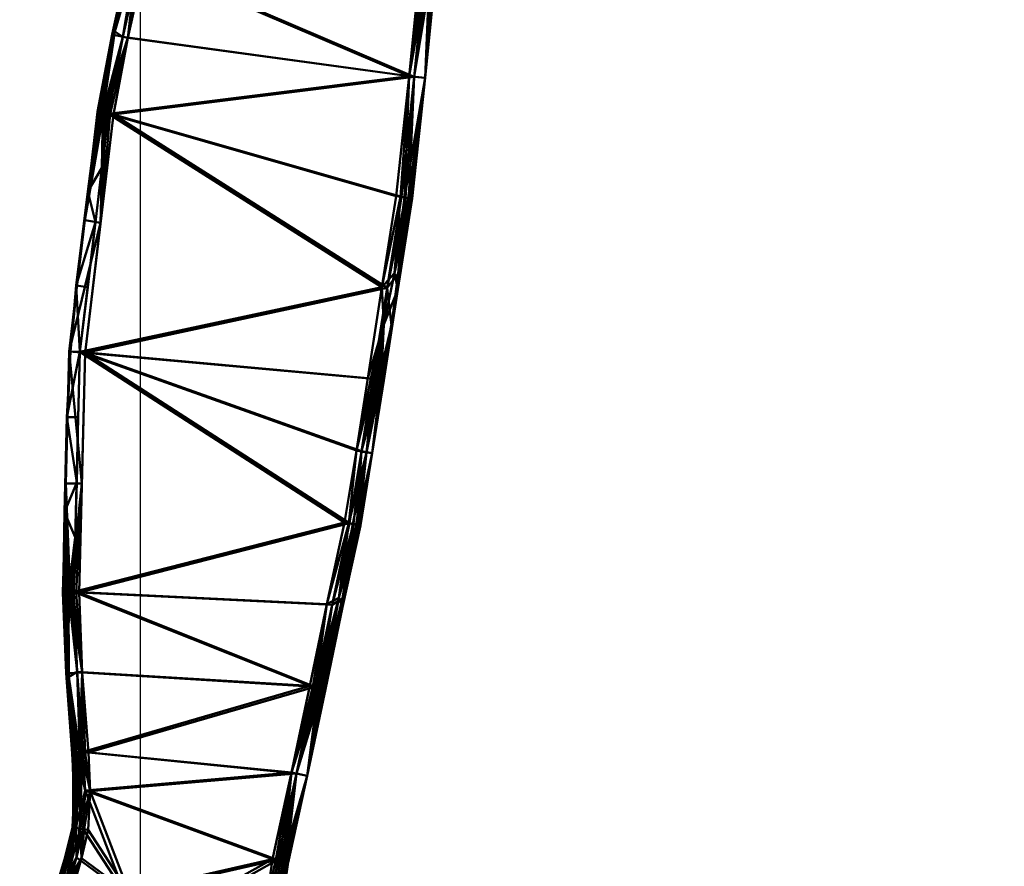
# Model space of a CAD drawing. Header units: millimetres. Extents: x -610 to 610, y -610 to 637.
# Tile 255 of 256: x -40 to 285, y 79 to 358. Entities that reach past the tile are written whole.
import ezdxf

# ---------------------------------------------------------------- set-up
doc = ezdxf.new("R2010")
doc.units = ezdxf.units.MM
doc.layers.add('E-LITE-EQPM', color=33, linetype='Continuous', lineweight=50)

# ---------------------------------------------------------------- blocks, each defined once
blk = doc.blocks.new('32100_33394_33395_33398_33399_33417_33418_JUSTFAN_motor - JUST FAN-458623-_3D_')
at = {"layer": 'E-LITE-EQPM'}
mesh = blk.add_polyface(dxfattribs=at)
corners = [(-23.84, 72.76, 621.12), (-5.33, 70.42, 624.72), (12.2, 64, 628.24), (27.9, 53.82, 631.52), (41.01, 40.36, 634.39), (40.92, 47.29, 634.18), (41.13, 54.21, 634.03), (41.58, 67.93, 633.74), (43.47, 81.54, 633.72), (49.74, 110.06, 634.13), (55.78, 138.63, 634.49), (61.46, 165.59, 634.83), (67.25, 192.53, 635.2), (71.22, 216.29, 635.3), (74.97, 240.09, 635.35), (79.59, 270.09, 635.41), (84.32, 300.07, 635.48), (88.59, 339.67, 635.2), (92.53, 379.3, 634.86), (103.91, 503.31, 633.61), (116.08, 627.24, 632.51), (92.55, 632.79, 627.87), (68.38, 633.31, 623.24), (34.79, 505.31, 620.36), (-0.28, 377.71, 617.19), (-5.88, 352.58, 616.82), (-10.59, 327.26, 616.62), (-20.01, 248.74, 616.99), (-21.98, 169.7, 618.8), (-20.92, 143.27, 619.73), (-18.92, 116.9, 620.84), (-18.33, 104.17, 621.31), (-18.93, 91.44, 621.54), (-21.18, 82.04, 621.37)]
mesh.append_faces([[corners[k] for k in face] for face in [(21, 19, 20)]], dxfattribs={"vtx0": -1})
mesh.append_faces([[corners[k] for k in face] for face in [(32, 1, 31), (28, 12, 27), (22, 19, 21), (23, 19, 22), (29, 10, 28), (3, 7, 2), (6, 3, 5), (12, 28, 11), (14, 27, 13), (19, 23, 18), (13, 27, 12), (16, 26, 15), (18, 24, 17), (8, 2, 7)]], dxfattribs={"vtx0": -1, "vtx1": -1})
mesh.append_faces([[corners[k] for k in face] for face in [(31, 1, 8)]], dxfattribs={"vtx0": -1, "vtx1": -1, "vtx2": -1})
mesh.append_faces([[corners[k] for k in face] for face in [(9, 30, 31), (8, 1, 2), (1, 32, 33), (17, 25, 26), (17, 24, 25), (28, 10, 11), (26, 16, 17)]], dxfattribs={"vtx0": -1, "vtx2": -1})
mesh.append_faces([[corners[k] for k in face] for face in [(4, 5, 3)]], dxfattribs={"vtx1": -1})
mesh.append_faces([[corners[k] for k in face] for face in [(29, 30, 10), (26, 27, 15), (23, 24, 18), (6, 7, 3), (9, 10, 30), (8, 9, 31), (14, 15, 27)]], dxfattribs={"vtx1": -1, "vtx2": -1})
mesh.append_faces([[corners[k] for k in face] for face in [(33, 0, 1)]], dxfattribs={"vtx2": -1})
mesh = blk.add_polyface(dxfattribs=at)
corners = [(42.69, 40.12, 625.55), (29.59, 53.57, 622.68), (13.89, 63.76, 619.4), (-3.65, 70.18, 615.88), (-22.16, 72.51, 612.28), (-19.5, 81.8, 612.53), (-17.24, 91.19, 612.7), (-16.64, 103.93, 612.47), (-17.23, 116.66, 612), (-19.23, 143.03, 610.89), (-20.29, 169.45, 609.96), (-18.32, 248.49, 608.16), (-8.9, 327.02, 607.78), (-4.19, 352.33, 607.98), (1.41, 377.47, 608.36), (36.47, 505.07, 611.53), (70.07, 633.07, 614.4), (94.24, 632.54, 619.03), (117.77, 627, 623.67), (105.6, 503.07, 624.77), (94.22, 379.06, 626.02), (90.28, 339.43, 626.37), (86.01, 299.83, 626.65), (81.27, 269.84, 626.57), (76.65, 239.84, 626.52), (72.9, 216.04, 626.46), (68.94, 192.28, 626.36), (63.15, 165.34, 626), (57.46, 138.38, 625.66), (51.43, 109.81, 625.29), (45.16, 81.29, 624.89), (43.27, 67.69, 624.9), (42.82, 53.97, 625.19), (42.6, 47.04, 625.34)]
mesh.append_faces([[corners[k] for k in face] for face in [(19, 17, 18)]], dxfattribs={"vtx0": -1})
mesh.append_faces([[corners[k] for k in face] for face in [(30, 7, 29), (33, 1, 32), (21, 14, 20), (3, 30, 2), (6, 3, 5), (8, 29, 7), (16, 19, 15), (17, 19, 16), (10, 28, 9)]], dxfattribs={"vtx0": -1, "vtx1": -1})
mesh.append_faces([[corners[k] for k in face] for face in [(3, 7, 30)]], dxfattribs={"vtx0": -1, "vtx1": -1, "vtx2": -1})
mesh.append_faces([[corners[k] for k in face] for face in [(11, 25, 26)]], dxfattribs={"vtx0": -1, "vtx2": -1})
mesh.append_faces([[corners[k] for k in face] for face in [(4, 5, 3)]], dxfattribs={"vtx1": -1})
mesh.append_faces([[corners[k] for k in face] for face in [(26, 27, 10), (31, 32, 1), (27, 28, 10), (28, 29, 8), (23, 24, 11), (21, 22, 12), (24, 25, 11), (22, 23, 12), (19, 20, 15), (30, 31, 2), (6, 7, 3), (8, 9, 28), (14, 15, 20), (11, 12, 23), (13, 14, 21), (12, 13, 21), (10, 11, 26), (1, 2, 31)]], dxfattribs={"vtx1": -1, "vtx2": -1})
mesh.append_faces([[corners[k] for k in face] for face in [(33, 0, 1)]], dxfattribs={"vtx2": -1})
mesh = blk.add_polyface(dxfattribs=at)
corners = [(-3.71, 378.72, 611.93), (-9.35, 353.39, 611.55), (-14.1, 327.88, 611.35), (-14.18, 327.88, 612.35), (-14.04, 327.86, 613.35), (-13.68, 327.79, 614.29), (-13.12, 327.69, 615.13), (-12.4, 327.57, 615.81), (-11.54, 327.42, 616.32), (-10.59, 327.26, 616.62), (-5.88, 352.58, 616.82), (-0.28, 377.71, 617.19), (-1.56, 378.06, 616.72), (-2.63, 378.35, 615.85), (-3.39, 378.58, 614.69), (-3.76, 378.71, 613.34), (-8.44, 354.38, 614.94)]
mesh.append_faces([[corners[k] for k in face] for face in [(8, 10, 7), (13, 16, 12), (14, 16, 13)]], dxfattribs={"vtx0": -1, "vtx1": -1})
mesh.append_faces([[corners[k] for k in face] for face in [(10, 16, 7), (1, 4, 16), (12, 16, 10), (16, 15, 1)]], dxfattribs={"vtx0": -1, "vtx1": -1, "vtx2": -1})
mesh.append_faces([[corners[k] for k in face] for face in [(16, 5, 6), (1, 3, 4), (16, 4, 5), (16, 14, 15)]], dxfattribs={"vtx0": -1, "vtx2": -1})
mesh.append_faces([[corners[k] for k in face] for face in [(6, 7, 16)]], dxfattribs={"vtx1": -1, "vtx2": -1})
mesh.append_faces([[corners[k] for k in face] for face in [(1, 2, 3), (8, 9, 10), (10, 11, 12), (15, 0, 1)]], dxfattribs={"vtx2": -1})
mesh = blk.add_polyface(dxfattribs=at)
corners = [(-14.1, 327.88, 611.35), (-9.35, 353.39, 611.55), (-3.71, 378.72, 611.93), (-3.24, 378.63, 610.61), (-2.4, 378.44, 609.49), (-1.27, 378.16, 608.7), (0.04, 377.82, 608.31), (1.41, 377.47, 608.36), (-4.19, 352.33, 607.98), (-8.9, 327.02, 607.78), (-10.06, 327.21, 607.71), (-11.2, 327.4, 607.95), (-12.23, 327.57, 608.48), (-13.1, 327.72, 609.26), (-13.74, 327.82, 610.24)]
mesh.append_faces([[corners[k] for k in face] for face in [(10, 8, 9), (1, 14, 0)]], dxfattribs={"vtx0": -1})
mesh.append_faces([[corners[k] for k in face] for face in [(14, 1, 13), (4, 1, 3)]], dxfattribs={"vtx0": -1, "vtx1": -1})
mesh.append_faces([[corners[k] for k in face] for face in [(8, 1, 5), (1, 8, 12)]], dxfattribs={"vtx0": -1, "vtx1": -1, "vtx2": -1})
mesh.append_faces([[corners[k] for k in face] for face in [(1, 4, 5)]], dxfattribs={"vtx0": -1, "vtx2": -1})
mesh.append_faces([[corners[k] for k in face] for face in [(2, 3, 1), (7, 8, 6)]], dxfattribs={"vtx1": -1})
mesh.append_faces([[corners[k] for k in face] for face in [(12, 13, 1), (11, 12, 8), (10, 11, 8), (5, 6, 8)]], dxfattribs={"vtx1": -1, "vtx2": -1})
mesh = blk.add_polyface(dxfattribs=at)
corners = [(89.54, 299.36, 631.92), (93.83, 339.05, 631.64), (97.77, 378.77, 631.29), (97.48, 378.82, 632.25), (96.97, 378.88, 633.13), (96.29, 378.93, 633.86), (95.46, 379.02, 634.43), (94.52, 379.11, 634.79), (93.53, 379.21, 634.94), (92.53, 379.3, 634.86), (88.59, 339.67, 635.2), (84.32, 300.07, 635.48), (85.72, 299.88, 635.53), (87.06, 299.7, 635.14), (88.21, 299.54, 634.35), (89.07, 299.42, 633.24)]
mesh.append_faces([[corners[k] for k in face] for face in [(5, 1, 4), (14, 1, 13)]], dxfattribs={"vtx0": -1, "vtx1": -1})
mesh.append_faces([[corners[k] for k in face] for face in [(10, 13, 1), (10, 1, 6)]], dxfattribs={"vtx0": -1, "vtx1": -1, "vtx2": -1})
mesh.append_faces([[corners[k] for k in face] for face in [(10, 6, 7), (1, 14, 15)]], dxfattribs={"vtx0": -1, "vtx2": -1})
mesh.append_faces([[corners[k] for k in face] for face in [(2, 3, 1)]], dxfattribs={"vtx1": -1})
mesh.append_faces([[corners[k] for k in face] for face in [(7, 8, 10), (5, 6, 1), (3, 4, 1), (12, 13, 10)]], dxfattribs={"vtx1": -1, "vtx2": -1})
mesh.append_faces([[corners[k] for k in face] for face in [(8, 9, 10), (10, 11, 12), (15, 0, 1)]], dxfattribs={"vtx2": -1})
mesh = blk.add_polyface(dxfattribs=at)
corners = [(97.77, 378.77, 631.29), (93.83, 339.05, 631.64), (89.54, 299.36, 631.92), (89.59, 299.35, 630.51), (89.2, 299.4, 629.16), (88.42, 299.5, 627.99), (87.32, 299.65, 627.12), (86.01, 299.83, 626.65), (90.28, 339.43, 626.37), (94.22, 379.06, 626.02), (95.17, 378.97, 626.32), (96.04, 378.89, 626.83), (96.77, 378.83, 627.52), (97.34, 378.78, 628.35), (97.7, 378.77, 629.29), (97.85, 378.77, 630.29)]
mesh.append_faces([[corners[k] for k in face] for face in [(14, 1, 13), (4, 1, 3)]], dxfattribs={"vtx0": -1, "vtx1": -1})
mesh.append_faces([[corners[k] for k in face] for face in [(8, 1, 5), (1, 8, 12)]], dxfattribs={"vtx0": -1, "vtx1": -1, "vtx2": -1})
mesh.append_faces([[corners[k] for k in face] for face in [(1, 14, 15), (1, 12, 13), (8, 10, 11), (8, 11, 12), (1, 4, 5)]], dxfattribs={"vtx0": -1, "vtx2": -1})
mesh.append_faces([[corners[k] for k in face] for face in [(0, 1, 15), (2, 3, 1), (7, 8, 6)]], dxfattribs={"vtx1": -1})
mesh.append_faces([[corners[k] for k in face] for face in [(5, 6, 8)]], dxfattribs={"vtx1": -1, "vtx2": -1})
mesh.append_faces([[corners[k] for k in face] for face in [(8, 9, 10)]], dxfattribs={"vtx2": -1})
mesh = blk.add_polyface(dxfattribs=at)
corners = [(-14.1, 327.88, 611.35), (-23.57, 248.92, 611.72), (-25.55, 169.45, 613.54), (-25.63, 169.48, 614.55), (-25.48, 169.51, 615.54), (-25.11, 169.55, 616.48), (-24.55, 169.59, 617.31), (-23.81, 169.63, 618), (-22.94, 169.67, 618.5), (-21.98, 169.7, 618.8), (-20.01, 248.74, 616.99), (-10.59, 327.26, 616.62), (-11.54, 327.42, 616.32), (-12.4, 327.57, 615.81), (-13.12, 327.69, 615.13), (-13.68, 327.79, 614.29), (-14.04, 327.86, 613.35), (-14.18, 327.88, 612.35), (-21.08, 205.66, 617.98), (-24.66, 205.42, 612.72), (-14.88, 291.53, 616.79), (-18.39, 292.15, 611.52), (-25.05, 195.97, 616.12), (-17.41, 301.64, 614.66), (-21.53, 187.68, 618.39), (-25.1, 187.43, 613.13), (-12.73, 309.4, 616.71), (-16.25, 310.01, 611.43), (-24.36, 227.2, 615.14), (-21.22, 270.62, 614.54), (-24.11, 227.17, 612.22), (-20.54, 227.2, 617.48), (-20.98, 270.53, 611.62), (-23.12, 248.93, 614.69), (-17.44, 270.14, 616.89)]
mesh.append_faces([[corners[k] for k in face] for face in [(8, 24, 7), (18, 22, 24), (25, 22, 19), (7, 22, 6), (15, 23, 14), (21, 23, 27), (10, 28, 31)]], dxfattribs={"vtx0": -1, "vtx1": -1})
mesh.append_faces([[corners[k] for k in face] for face in [(33, 30, 28), (26, 13, 23), (10, 33, 28), (24, 22, 7), (28, 19, 22), (4, 22, 25), (29, 23, 21), (27, 23, 16), (20, 23, 29), (18, 28, 22), (32, 33, 29), (10, 29, 33)]], dxfattribs={"vtx0": -1, "vtx1": -1, "vtx2": -1})
mesh.append_faces([[corners[k] for k in face] for face in [(22, 4, 5), (29, 10, 34), (33, 1, 30), (26, 12, 13), (23, 15, 16), (28, 18, 31), (29, 21, 32), (25, 3, 4), (33, 32, 1)]], dxfattribs={"vtx0": -1, "vtx2": -1})
mesh.append_faces([[corners[k] for k in face] for face in [(11, 12, 26)]], dxfattribs={"vtx1": -1})
mesh.append_faces([[corners[k] for k in face] for face in [(20, 26, 23), (30, 19, 28), (5, 6, 22), (13, 14, 23), (16, 17, 27), (34, 20, 29)]], dxfattribs={"vtx1": -1, "vtx2": -1})
mesh.append_faces([[corners[k] for k in face] for face in [(17, 0, 27), (8, 9, 24), (25, 2, 3)]], dxfattribs={"vtx2": -1})
mesh = blk.add_polyface(dxfattribs=at)
corners = [(-25.55, 169.45, 613.54), (-23.57, 248.92, 611.72), (-14.1, 327.88, 611.35), (-13.74, 327.82, 610.24), (-13.1, 327.72, 609.26), (-12.23, 327.57, 608.48), (-11.2, 327.4, 607.95), (-10.06, 327.21, 607.71), (-8.9, 327.02, 607.78), (-18.32, 248.49, 608.16), (-20.29, 169.45, 609.96), (-21.3, 169.43, 609.89), (-22.29, 169.41, 610.04), (-23.23, 169.4, 610.4), (-24.06, 169.4, 610.97), (-24.75, 169.41, 611.71), (-25.25, 169.43, 612.58), (-24.66, 205.42, 612.72), (-18.39, 292.15, 611.52), (-13.19, 291.29, 607.95), (-19.39, 205.42, 609.14)]
mesh.append_faces([[corners[k] for k in face] for face in [(18, 19, 1), (16, 17, 15), (7, 19, 6), (4, 18, 3), (15, 17, 14)]], dxfattribs={"vtx0": -1, "vtx1": -1})
mesh.append_faces([[corners[k] for k in face] for face in [(13, 17, 20), (5, 19, 18)]], dxfattribs={"vtx0": -1, "vtx1": -1, "vtx2": -1})
mesh.append_faces([[corners[k] for k in face] for face in [(1, 9, 20), (20, 11, 12), (17, 13, 14), (1, 19, 9)]], dxfattribs={"vtx0": -1, "vtx2": -1})
mesh.append_faces([[corners[k] for k in face] for face in [(10, 11, 20)]], dxfattribs={"vtx1": -1})
mesh.append_faces([[corners[k] for k in face] for face in [(12, 13, 20), (5, 6, 19), (4, 5, 18), (17, 1, 20)]], dxfattribs={"vtx1": -1, "vtx2": -1})
mesh.append_faces([[corners[k] for k in face] for face in [(16, 0, 17), (7, 8, 19), (18, 2, 3)]], dxfattribs={"vtx2": -1})
mesh = blk.add_polyface(dxfattribs=at)
corners = [(80.18, 239.3, 631.79), (84.81, 269.34, 631.84), (89.54, 299.36, 631.92), (89.07, 299.42, 633.24), (88.21, 299.54, 634.35), (87.06, 299.7, 635.14), (85.72, 299.88, 635.53), (84.32, 300.07, 635.48), (79.59, 270.09, 635.41), (74.97, 240.09, 635.35), (75.96, 239.93, 635.43), (76.95, 239.78, 635.29), (77.88, 239.64, 634.92), (78.7, 239.52, 634.36), (79.38, 239.41, 633.62), (79.88, 239.34, 632.75), (83.73, 274.73, 634.73), (80.2, 257.83, 635.16)]
mesh.append_faces([[corners[k] for k in face] for face in [(6, 16, 5), (11, 17, 10), (14, 17, 13)]], dxfattribs={"vtx0": -1, "vtx1": -1})
mesh.append_faces([[corners[k] for k in face] for face in [(6, 8, 16), (16, 1, 3), (17, 14, 1), (17, 1, 16), (16, 8, 17)]], dxfattribs={"vtx0": -1, "vtx1": -1, "vtx2": -1})
mesh.append_faces([[corners[k] for k in face] for face in [(16, 3, 4), (17, 8, 9), (17, 9, 10)]], dxfattribs={"vtx0": -1, "vtx2": -1})
mesh.append_faces([[corners[k] for k in face] for face in [(7, 8, 6), (2, 3, 1)]], dxfattribs={"vtx1": -1})
mesh.append_faces([[corners[k] for k in face] for face in [(11, 12, 17), (4, 5, 16), (12, 13, 17), (14, 15, 1)]], dxfattribs={"vtx1": -1, "vtx2": -1})
mesh.append_faces([[corners[k] for k in face] for face in [(15, 0, 1)]], dxfattribs={"vtx2": -1})
mesh = blk.add_polyface(dxfattribs=at)
corners = [(89.54, 299.36, 631.92), (84.81, 269.34, 631.84), (80.18, 239.29, 631.79), (80.26, 239.28, 630.78), (80.11, 239.31, 629.79), (79.75, 239.36, 628.85), (79.19, 239.45, 628.01), (78.47, 239.56, 627.32), (77.61, 239.7, 626.82), (76.65, 239.84, 626.52), (81.27, 269.84, 626.57), (86.01, 299.83, 626.65), (87.32, 299.65, 627.12), (88.42, 299.5, 627.99), (89.2, 299.4, 629.16), (89.59, 299.35, 630.51), (84.92, 274.56, 628.48), (82.73, 257.45, 629.34)]
mesh.append_faces([[corners[k] for k in face] for face in [(10, 8, 9)]], dxfattribs={"vtx0": -1})
mesh.append_faces([[corners[k] for k in face] for face in [(14, 16, 13), (13, 16, 12), (4, 17, 3), (8, 10, 7), (3, 17, 2)]], dxfattribs={"vtx0": -1, "vtx1": -1})
mesh.append_faces([[corners[k] for k in face] for face in [(16, 15, 1), (16, 1, 17), (16, 10, 12), (7, 10, 17), (16, 17, 10)]], dxfattribs={"vtx0": -1, "vtx1": -1, "vtx2": -1})
mesh.append_faces([[corners[k] for k in face] for face in [(17, 4, 5), (16, 14, 15), (17, 6, 7), (17, 1, 2)]], dxfattribs={"vtx0": -1, "vtx2": -1})
mesh.append_faces([[corners[k] for k in face] for face in [(5, 6, 17)]], dxfattribs={"vtx1": -1, "vtx2": -1})
mesh.append_faces([[corners[k] for k in face] for face in [(15, 0, 1), (10, 11, 12)]], dxfattribs={"vtx2": -1})
mesh = blk.add_polyface(dxfattribs=at)
corners = [(72.43, 191.55, 631.63), (76.41, 215.41, 631.73), (80.18, 239.29, 631.79), (79.88, 239.34, 632.75), (79.38, 239.41, 633.62), (78.7, 239.52, 634.36), (77.88, 239.64, 634.92), (76.95, 239.78, 635.29), (75.96, 239.93, 635.43), (74.97, 240.09, 635.35), (71.22, 216.29, 635.3), (67.25, 192.53, 635.2), (68.63, 192.26, 635.24), (69.96, 192, 634.85), (71.11, 191.79, 634.06), (71.96, 191.63, 632.95), (74.52, 215.59, 634.6)]
mesh.append_faces([[corners[k] for k in face] for face in [(8, 10, 7), (13, 16, 12)]], dxfattribs={"vtx0": -1, "vtx1": -1})
mesh.append_faces([[corners[k] for k in face] for face in [(10, 16, 7), (16, 15, 1), (16, 1, 4), (10, 12, 16)]], dxfattribs={"vtx0": -1, "vtx1": -1, "vtx2": -1})
mesh.append_faces([[corners[k] for k in face] for face in [(1, 3, 4), (16, 4, 5), (16, 14, 15)]], dxfattribs={"vtx0": -1, "vtx2": -1})
mesh.append_faces([[corners[k] for k in face] for face in [(6, 7, 16), (5, 6, 16), (13, 14, 16)]], dxfattribs={"vtx1": -1, "vtx2": -1})
mesh.append_faces([[corners[k] for k in face] for face in [(1, 2, 3), (8, 9, 10), (10, 11, 12), (15, 0, 1)]], dxfattribs={"vtx2": -1})
mesh = blk.add_polyface(dxfattribs=at)
corners = [(80.18, 239.29, 631.79), (76.41, 215.41, 631.73), (72.43, 191.55, 631.63), (72.48, 191.56, 630.22), (72.1, 191.64, 628.87), (71.33, 191.81, 627.7), (70.24, 192.02, 626.84), (68.94, 192.28, 626.36), (72.9, 216.04, 626.46), (76.65, 239.84, 626.52), (77.61, 239.7, 626.82), (78.47, 239.56, 627.32), (79.19, 239.45, 628.01), (79.75, 239.36, 628.85), (80.11, 239.31, 629.79), (80.26, 239.28, 630.78)]
mesh.append_faces([[corners[k] for k in face] for face in [(10, 8, 9)]], dxfattribs={"vtx0": -1})
mesh.append_faces([[corners[k] for k in face] for face in [(14, 1, 13), (12, 8, 11), (4, 1, 3)]], dxfattribs={"vtx0": -1, "vtx1": -1})
mesh.append_faces([[corners[k] for k in face] for face in [(8, 1, 5), (1, 8, 12)]], dxfattribs={"vtx0": -1, "vtx1": -1, "vtx2": -1})
mesh.append_faces([[corners[k] for k in face] for face in [(1, 14, 15), (1, 4, 5)]], dxfattribs={"vtx0": -1, "vtx2": -1})
mesh.append_faces([[corners[k] for k in face] for face in [(2, 3, 1), (7, 8, 6)]], dxfattribs={"vtx1": -1})
mesh.append_faces([[corners[k] for k in face] for face in [(12, 13, 1), (10, 11, 8), (5, 6, 8)]], dxfattribs={"vtx1": -1, "vtx2": -1})
mesh.append_faces([[corners[k] for k in face] for face in [(15, 0, 1)]], dxfattribs={"vtx2": -1})
mesh = blk.add_polyface(dxfattribs=at)
corners = [(60.94, 137.59, 630.93), (66.64, 164.58, 631.27), (72.43, 191.55, 631.63), (71.96, 191.63, 632.95), (71.11, 191.79, 634.06), (69.96, 192, 634.85), (68.63, 192.26, 635.24), (67.25, 192.53, 635.2), (61.46, 165.59, 634.83), (55.78, 138.63, 634.49), (56.76, 138.42, 634.57), (57.74, 138.22, 634.43), (58.66, 138.04, 634.06), (59.47, 137.87, 633.5), (60.15, 137.74, 632.76), (60.65, 137.65, 631.89), (65.35, 167.64, 634.18)]
mesh.append_faces([[corners[k] for k in face] for face in [(6, 16, 5), (14, 16, 13), (12, 16, 11), (11, 8, 10), (13, 16, 12)]], dxfattribs={"vtx0": -1, "vtx1": -1})
mesh.append_faces([[corners[k] for k in face] for face in [(6, 8, 16), (8, 11, 16), (16, 1, 3), (1, 16, 14)]], dxfattribs={"vtx0": -1, "vtx1": -1, "vtx2": -1})
mesh.append_faces([[corners[k] for k in face] for face in [(16, 3, 4)]], dxfattribs={"vtx0": -1, "vtx2": -1})
mesh.append_faces([[corners[k] for k in face] for face in [(7, 8, 6), (2, 3, 1), (9, 10, 8)]], dxfattribs={"vtx1": -1})
mesh.append_faces([[corners[k] for k in face] for face in [(4, 5, 16), (14, 15, 1)]], dxfattribs={"vtx1": -1, "vtx2": -1})
mesh.append_faces([[corners[k] for k in face] for face in [(15, 0, 1)]], dxfattribs={"vtx2": -1})
mesh = blk.add_polyface(dxfattribs=at)
corners = [(72.43, 191.55, 631.63), (66.64, 164.58, 631.27), (60.94, 137.6, 630.93), (61.02, 137.6, 629.92), (60.88, 137.64, 628.92), (60.53, 137.72, 627.99), (59.97, 137.85, 627.15), (59.26, 138, 626.46), (58.4, 138.19, 625.96), (57.46, 138.38, 625.66), (63.15, 165.34, 626), (68.94, 192.28, 626.36), (70.24, 192.02, 626.84), (71.33, 191.81, 627.7), (72.1, 191.64, 628.87), (72.48, 191.56, 630.22), (66.54, 167.46, 627.93)]
mesh.append_faces([[corners[k] for k in face] for face in [(13, 16, 12), (6, 16, 5), (14, 16, 13), (5, 16, 4), (7, 16, 6)]], dxfattribs={"vtx0": -1, "vtx1": -1})
mesh.append_faces([[corners[k] for k in face] for face in [(16, 15, 1), (16, 10, 12), (16, 1, 4), (7, 10, 16)]], dxfattribs={"vtx0": -1, "vtx1": -1, "vtx2": -1})
mesh.append_faces([[corners[k] for k in face] for face in [(16, 14, 15)]], dxfattribs={"vtx0": -1, "vtx2": -1})
mesh.append_faces([[corners[k] for k in face] for face in [(2, 3, 1)]], dxfattribs={"vtx1": -1})
mesh.append_faces([[corners[k] for k in face] for face in [(3, 4, 1), (7, 8, 10)]], dxfattribs={"vtx1": -1, "vtx2": -1})
mesh.append_faces([[corners[k] for k in face] for face in [(15, 0, 1), (10, 11, 12), (8, 9, 10)]], dxfattribs={"vtx2": -1})
mesh = blk.add_polyface(dxfattribs=at)
corners = [(-25.55, 169.45, 613.54), (-24.49, 142.86, 614.48), (-22.48, 116.33, 615.59), (-22.55, 116.38, 616.77), (-22.31, 116.45, 617.91), (-21.79, 116.55, 618.96), (-21.01, 116.66, 619.83), (-20.03, 116.78, 620.48), (-18.92, 116.9, 620.84), (-20.92, 143.27, 619.73), (-21.98, 169.7, 618.8), (-22.94, 169.67, 618.5), (-23.81, 169.63, 618), (-24.55, 169.59, 617.31), (-25.11, 169.55, 616.48), (-25.48, 169.51, 615.54), (-25.63, 169.48, 614.55), (-23.71, 141.64, 617.9)]
mesh.append_faces([[corners[k] for k in face] for face in [(6, 17, 5)]], dxfattribs={"vtx0": -1, "vtx1": -1})
mesh.append_faces([[corners[k] for k in face] for face in [(3, 17, 1), (9, 17, 7), (17, 9, 12), (17, 15, 1)]], dxfattribs={"vtx0": -1, "vtx1": -1, "vtx2": -1})
mesh.append_faces([[corners[k] for k in face] for face in [(17, 6, 7), (17, 3, 4), (17, 13, 14)]], dxfattribs={"vtx0": -1, "vtx2": -1})
mesh.append_faces([[corners[k] for k in face] for face in [(2, 3, 1), (0, 1, 16)]], dxfattribs={"vtx1": -1})
mesh.append_faces([[corners[k] for k in face] for face in [(4, 5, 17), (11, 12, 9), (12, 13, 17), (15, 16, 1), (14, 15, 17)]], dxfattribs={"vtx1": -1, "vtx2": -1})
mesh.append_faces([[corners[k] for k in face] for face in [(7, 8, 9), (9, 10, 11)]], dxfattribs={"vtx2": -1})
mesh = blk.add_polyface(dxfattribs=at)
corners = [(-22.48, 116.33, 615.59), (-24.49, 142.86, 614.48), (-25.55, 169.45, 613.54), (-25.25, 169.43, 612.58), (-24.75, 169.41, 611.71), (-24.06, 169.4, 610.97), (-23.23, 169.4, 610.4), (-22.29, 169.41, 610.04), (-21.3, 169.43, 609.89), (-20.29, 169.45, 609.96), (-19.23, 143.03, 610.89), (-17.23, 116.66, 612), (-18.23, 116.56, 611.93), (-19.23, 116.48, 612.08), (-20.16, 116.41, 612.45), (-20.99, 116.35, 613.02), (-21.68, 116.32, 613.76), (-22.18, 116.32, 614.63)]
mesh.append_faces([[corners[k] for k in face] for face in [(12, 10, 11), (10, 8, 9)]], dxfattribs={"vtx0": -1})
mesh.append_faces([[corners[k] for k in face] for face in [(15, 1, 14), (17, 1, 16), (4, 1, 3), (8, 10, 7), (6, 1, 5)]], dxfattribs={"vtx0": -1, "vtx1": -1})
mesh.append_faces([[corners[k] for k in face] for face in [(10, 14, 1), (1, 6, 10)]], dxfattribs={"vtx0": -1, "vtx1": -1, "vtx2": -1})
mesh.append_faces([[corners[k] for k in face] for face in [(1, 15, 16), (10, 12, 13), (1, 4, 5)]], dxfattribs={"vtx0": -1, "vtx2": -1})
mesh.append_faces([[corners[k] for k in face] for face in [(2, 3, 1)]], dxfattribs={"vtx1": -1})
mesh.append_faces([[corners[k] for k in face] for face in [(13, 14, 10), (6, 7, 10)]], dxfattribs={"vtx1": -1, "vtx2": -1})
mesh.append_faces([[corners[k] for k in face] for face in [(17, 0, 1)]], dxfattribs={"vtx2": -1})
mesh = blk.add_polyface(dxfattribs=at)
corners = [(48.62, 80.44, 630.15), (54.9, 108.99, 630.56), (60.94, 137.6, 630.93), (60.65, 137.65, 631.89), (60.15, 137.74, 632.76), (59.47, 137.87, 633.5), (58.66, 138.04, 634.06), (57.74, 138.22, 634.43), (56.76, 138.42, 634.57), (55.78, 138.63, 634.49), (49.74, 110.06, 634.13), (43.47, 81.54, 633.72), (44.62, 81.3, 633.79), (45.75, 81.07, 633.56), (46.78, 80.86, 633.03), (47.64, 80.69, 632.25), (48.27, 80.57, 631.27)]
mesh.append_faces([[corners[k] for k in face] for face in [(1, 16, 0)]], dxfattribs={"vtx0": -1})
mesh.append_faces([[corners[k] for k in face] for face in [(6, 1, 5), (7, 10, 6), (8, 10, 7), (5, 1, 4), (13, 10, 12), (16, 1, 15)]], dxfattribs={"vtx0": -1, "vtx1": -1})
mesh.append_faces([[corners[k] for k in face] for face in [(1, 10, 14), (10, 1, 6)]], dxfattribs={"vtx0": -1, "vtx1": -1, "vtx2": -1})
mesh.append_faces([[corners[k] for k in face] for face in [(1, 3, 4), (10, 13, 14)]], dxfattribs={"vtx0": -1, "vtx2": -1})
mesh.append_faces([[corners[k] for k in face] for face in [(11, 12, 10)]], dxfattribs={"vtx1": -1})
mesh.append_faces([[corners[k] for k in face] for face in [(14, 15, 1)]], dxfattribs={"vtx1": -1, "vtx2": -1})
mesh.append_faces([[corners[k] for k in face] for face in [(1, 2, 3), (8, 9, 10)]], dxfattribs={"vtx2": -1})
mesh = blk.add_polyface(dxfattribs=at)
corners = [(60.94, 137.6, 630.93), (54.9, 108.99, 630.56), (48.65, 80.57, 630.16), (48.71, 80.5, 628.98), (48.48, 80.56, 627.83), (47.97, 80.68, 626.78), (47.21, 80.85, 625.9), (46.25, 81.06, 625.26), (45.16, 81.29, 624.89), (51.43, 109.81, 625.29), (57.46, 138.38, 625.66), (58.4, 138.19, 625.96), (59.26, 138, 626.46), (59.97, 137.85, 627.15), (60.53, 137.72, 627.99), (60.88, 137.64, 628.92), (61.02, 137.6, 629.92)]
mesh.append_faces([[corners[k] for k in face] for face in [(15, 1, 14), (14, 1, 13), (13, 9, 12), (7, 9, 6)]], dxfattribs={"vtx0": -1, "vtx1": -1})
mesh.append_faces([[corners[k] for k in face] for face in [(5, 9, 1), (1, 9, 13)]], dxfattribs={"vtx0": -1, "vtx1": -1, "vtx2": -1})
mesh.append_faces([[corners[k] for k in face] for face in [(1, 15, 16), (1, 4, 5), (9, 5, 6)]], dxfattribs={"vtx0": -1, "vtx2": -1})
mesh.append_faces([[corners[k] for k in face] for face in [(11, 12, 9), (3, 4, 1)]], dxfattribs={"vtx1": -1, "vtx2": -1})
mesh.append_faces([[corners[k] for k in face] for face in [(9, 10, 11), (16, 0, 1), (1, 2, 3), (7, 8, 9)]], dxfattribs={"vtx2": -1})
mesh = blk.add_polyface(dxfattribs=at)
corners = [(-22.48, 116.33, 615.59), (-21.91, 104.17, 616.04), (-22.46, 91.99, 616.27), (-22.51, 92, 617.68), (-22.12, 91.93, 619.03), (-21.34, 91.81, 620.2), (-20.24, 91.64, 621.06), (-18.93, 91.44, 621.54), (-18.33, 104.17, 621.31), (-18.92, 116.9, 620.84), (-20.03, 116.78, 620.48), (-21.01, 116.66, 619.83), (-21.79, 116.55, 618.96), (-22.31, 116.45, 617.91), (-22.55, 116.38, 616.77)]
mesh.append_faces([[corners[k] for k in face] for face in [(10, 8, 9)]], dxfattribs={"vtx0": -1})
mesh.append_faces([[corners[k] for k in face] for face in [(6, 8, 5), (13, 4, 12), (11, 8, 10)]], dxfattribs={"vtx0": -1, "vtx1": -1})
mesh.append_faces([[corners[k] for k in face] for face in [(8, 11, 5), (1, 4, 13)]], dxfattribs={"vtx0": -1, "vtx1": -1, "vtx2": -1})
mesh.append_faces([[corners[k] for k in face] for face in [(12, 4, 5), (5, 11, 12), (1, 13, 14)]], dxfattribs={"vtx0": -1, "vtx2": -1})
mesh.append_faces([[corners[k] for k in face] for face in [(7, 8, 6)]], dxfattribs={"vtx1": -1})
mesh.append_faces([[corners[k] for k in face] for face in [(3, 4, 1)]], dxfattribs={"vtx1": -1, "vtx2": -1})
mesh.append_faces([[corners[k] for k in face] for face in [(1, 2, 3), (14, 0, 1)]], dxfattribs={"vtx2": -1})
mesh = blk.add_polyface(dxfattribs=at)
corners = [(-22.46, 91.99, 616.27), (-21.91, 104.17, 616.04), (-22.48, 116.33, 615.59), (-22.18, 116.32, 614.63), (-21.68, 116.32, 613.76), (-20.99, 116.35, 613.02), (-20.16, 116.41, 612.45), (-19.23, 116.48, 612.08), (-18.23, 116.56, 611.93), (-17.23, 116.66, 612), (-16.64, 103.93, 612.47), (-17.24, 91.19, 612.7), (-18.64, 91.41, 612.66), (-19.98, 91.61, 613.05), (-21.13, 91.79, 613.83), (-21.99, 91.92, 614.95)]
mesh.append_faces([[corners[k] for k in face] for face in [(13, 10, 12), (4, 1, 3)]], dxfattribs={"vtx0": -1, "vtx1": -1})
mesh.append_faces([[corners[k] for k in face] for face in [(7, 10, 13), (14, 1, 4)]], dxfattribs={"vtx0": -1, "vtx1": -1, "vtx2": -1})
mesh.append_faces([[corners[k] for k in face] for face in [(6, 13, 14)]], dxfattribs={"vtx0": -1, "vtx2": -1})
mesh.append_faces([[corners[k] for k in face] for face in [(0, 1, 15), (11, 12, 10), (2, 3, 1)]], dxfattribs={"vtx1": -1})
mesh.append_faces([[corners[k] for k in face] for face in [(14, 15, 1), (4, 5, 14), (6, 7, 13), (7, 8, 10), (5, 6, 14)]], dxfattribs={"vtx1": -1, "vtx2": -1})
mesh.append_faces([[corners[k] for k in face] for face in [(8, 9, 10)]], dxfattribs={"vtx2": -1})
mesh = blk.add_polyface(dxfattribs=at)
corners = [(-22.46, 91.99, 616.27), (-24.83, 82.22, 616.09), (-27.66, 72.56, 615.82), (-27.68, 72.61, 617.26), (-27.23, 72.67, 618.63), (-26.37, 72.73, 619.79), (-25.21, 72.76, 620.64), (-23.84, 72.76, 621.12), (-21.18, 82.04, 621.37), (-18.93, 91.44, 621.54), (-20.24, 91.64, 621.06), (-21.34, 91.81, 620.2), (-22.12, 91.93, 619.03), (-22.51, 92, 617.68)]
mesh.append_faces([[corners[k] for k in face] for face in [(5, 12, 4), (6, 8, 5), (4, 1, 3), (12, 5, 11)]], dxfattribs={"vtx0": -1, "vtx1": -1})
mesh.append_faces([[corners[k] for k in face] for face in [(12, 1, 4), (8, 11, 5)]], dxfattribs={"vtx0": -1, "vtx1": -1, "vtx2": -1})
mesh.append_faces([[corners[k] for k in face] for face in [(8, 10, 11), (1, 12, 13)]], dxfattribs={"vtx0": -1, "vtx2": -1})
mesh.append_faces([[corners[k] for k in face] for face in [(2, 3, 1), (0, 1, 13)]], dxfattribs={"vtx1": -1})
mesh.append_faces([[corners[k] for k in face] for face in [(6, 7, 8), (8, 9, 10)]], dxfattribs={"vtx2": -1})
mesh = blk.add_polyface(dxfattribs=at)
corners = [(-27.66, 72.56, 615.82), (-24.83, 82.22, 616.09), (-22.46, 91.99, 616.27), (-21.99, 91.92, 614.95), (-21.13, 91.79, 613.83), (-19.98, 91.61, 613.05), (-18.64, 91.41, 612.66), (-17.24, 91.19, 612.7), (-19.5, 81.8, 612.53), (-22.16, 72.51, 612.28), (-23.6, 72.52, 612.22), (-25, 72.53, 612.59), (-26.22, 72.53, 613.35), (-27.15, 72.54, 614.46)]
mesh.append_faces([[corners[k] for k in face] for face in [(10, 8, 9), (3, 1, 2)]], dxfattribs={"vtx0": -1})
mesh.append_faces([[corners[k] for k in face] for face in [(13, 1, 12), (5, 11, 4), (4, 1, 3)]], dxfattribs={"vtx0": -1, "vtx1": -1})
mesh.append_faces([[corners[k] for k in face] for face in [(1, 4, 12), (8, 11, 5)]], dxfattribs={"vtx0": -1, "vtx1": -1, "vtx2": -1})
mesh.append_faces([[corners[k] for k in face] for face in [(8, 5, 6)]], dxfattribs={"vtx0": -1, "vtx2": -1})
mesh.append_faces([[corners[k] for k in face] for face in [(0, 1, 13)]], dxfattribs={"vtx1": -1})
mesh.append_faces([[corners[k] for k in face] for face in [(11, 12, 4), (10, 11, 8)]], dxfattribs={"vtx1": -1, "vtx2": -1})
mesh.append_faces([[corners[k] for k in face] for face in [(6, 7, 8)]], dxfattribs={"vtx2": -1})
mesh = blk.add_polyface(dxfattribs=at)
corners = [(46.4, 54.03, 630.46), (46.82, 67.36, 630.17), (48.65, 80.57, 630.15), (48.27, 80.57, 631.27), (47.64, 80.69, 632.25), (46.78, 80.86, 633.03), (45.75, 81.07, 633.56), (44.62, 81.3, 633.79), (43.47, 81.54, 633.72), (41.58, 67.93, 633.74), (41.13, 54.21, 634.03), (42.54, 54.19, 634.08), (43.89, 54.15, 633.68), (45.06, 54.12, 632.89), (45.92, 54.07, 631.78)]
mesh.append_faces([[corners[k] for k in face] for face in [(5, 13, 4), (6, 12, 5), (13, 5, 12)]], dxfattribs={"vtx0": -1, "vtx1": -1})
mesh.append_faces([[corners[k] for k in face] for face in [(1, 4, 13), (12, 6, 9)]], dxfattribs={"vtx0": -1, "vtx1": -1, "vtx2": -1})
mesh.append_faces([[corners[k] for k in face] for face in [(1, 13, 14)]], dxfattribs={"vtx0": -1, "vtx2": -1})
mesh.append_faces([[corners[k] for k in face] for face in [(2, 3, 1)]], dxfattribs={"vtx1": -1})
mesh.append_faces([[corners[k] for k in face] for face in [(6, 7, 9), (3, 4, 1), (11, 12, 9)]], dxfattribs={"vtx1": -1, "vtx2": -1})
mesh.append_faces([[corners[k] for k in face] for face in [(7, 8, 9), (9, 10, 11), (14, 0, 1)]], dxfattribs={"vtx2": -1})
mesh = blk.add_polyface(dxfattribs=at)
corners = [(48.65, 80.57, 630.15), (46.82, 67.36, 630.17), (46.4, 54.03, 630.46), (46.44, 54, 629.05), (46.05, 53.97, 627.7), (45.26, 53.96, 626.53), (44.14, 53.95, 625.67), (42.82, 53.97, 625.19), (43.27, 67.69, 624.9), (45.16, 81.29, 624.89), (46.25, 81.06, 625.26), (47.21, 80.85, 625.9), (47.97, 80.68, 626.78), (48.48, 80.56, 627.83), (48.71, 80.5, 628.98)]
mesh.append_faces([[corners[k] for k in face] for face in [(13, 4, 12), (4, 1, 3)]], dxfattribs={"vtx0": -1, "vtx1": -1})
mesh.append_faces([[corners[k] for k in face] for face in [(11, 5, 8), (13, 1, 4)]], dxfattribs={"vtx0": -1, "vtx1": -1, "vtx2": -1})
mesh.append_faces([[corners[k] for k in face] for face in [(9, 10, 8), (2, 3, 1), (7, 8, 6)]], dxfattribs={"vtx1": -1})
mesh.append_faces([[corners[k] for k in face] for face in [(13, 14, 1), (11, 12, 5), (10, 11, 8), (4, 5, 12), (5, 6, 8)]], dxfattribs={"vtx1": -1, "vtx2": -1})
mesh.append_faces([[corners[k] for k in face] for face in [(14, 0, 1)]], dxfattribs={"vtx2": -1})

msp = doc.modelspace()

# ---------------------------------------------------------------- linework, layer by layer
at = {"color": 94, "lineweight": 30}
msp.add_line((0, -609.6), (0, 609.6), dxfattribs=at)
msp.add_circle((0, 0), 609.6, dxfattribs=at)

# ---------------------------------------------------------------- block references
at = {"layer": 'E-LITE-EQPM'}
msp.add_blockref('32100_33394_33395_33398_33399_33417_33418_JUSTFAN_motor - JUST FAN-458623-_3D_', (0, 0), dxfattribs=at)

doc.saveas('drawing.dxf')
